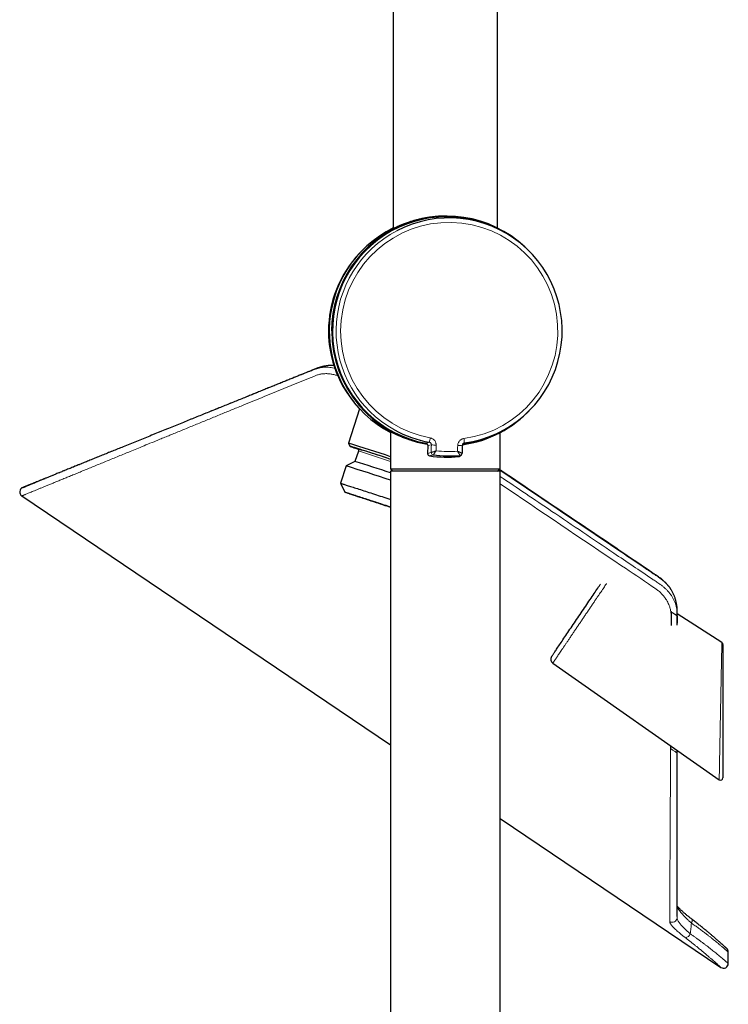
# Model space of a CAD drawing. Header units: millimetres. Extents: x 8 to 2427, y 12 to 2587.
# Tile 66 of 154: x 436 to 585, y 1266 to 1473. Entities that reach past the tile are written whole.
import ezdxf

# ---------------------------------------------------------------- set-up
doc = ezdxf.new("R2010")
doc.units = ezdxf.units.MM

msp = doc.modelspace()

# ---------------------------------------------------------------- linework, layer by layer
at = {"color": 7, "linetype": 'Continuous', "lineweight": 30}
for p, q in [((514.32, 1480.21), (514.32, 1429.2)), ((536.22, 1429.36), (536.22, 1480.21)), ((525.53, 1431.85), (525.48, 1431.85)), ((537.54, 1428.51), (537.15, 1428.72)), ((501.24, 1400.46), (501.11, 1400.46)), ((507.26, 1391.33), (504.89, 1384.11)), ((537.15, 1386.68), (537.54, 1386.89)), ((513.77, 1386.49), (513.77, 1378.7)), ((536.77, 1378.7), (536.77, 1386.32)), ((504.89, 1384.11), (505.21, 1383.48)), ((506.99, 1382.47), (506.27, 1380.29)), ((506.79, 1382.95), (506.77, 1382.96)), ((521.17, 1384.1), (521.17, 1384.1)), ((521.57, 1383.6), (521.54, 1381.95)), ((521.57, 1383.6), (521.57, 1383.6)), ((528.93, 1383.92), (529.01, 1383.94)), ((506.27, 1380.29), (504.41, 1379.34)), ((528.37, 1381.43), (528.64, 1381.66)), ((504.41, 1379.34), (503.21, 1375.69)), ((513.77, 1378.7), (514.27, 1378.2)), ((513.77, 1378.7), (536.77, 1378.7)), ((536.27, 1378.2), (536.77, 1378.7)), ((513.77, 1378.2), (513.77, 1002.33)), ((533.78, 1378.2), (513.77, 1378.2)), ((536.77, 1378.2), (533.78, 1378.2)), ((536.77, 998.71), (536.77, 1378.2)), ((503.21, 1375.69), (504.15, 1373.83)), ((436.26, 1373.03), (513.77, 1320.74)), ((436.26, 1373.03), (436.26, 1373.03)), ((573.54, 1351.59), (573.53, 1351.64)), ((583.39, 1342.19), (574.03, 1348.27)), ((583.62, 1341.77), (583.62, 1313.79)), ((547.85, 1337.88), (582.83, 1313.39)), ((572.61, 1320.54), (572.61, 1319.93)), ((574, 1318.99), (574, 1319.57)), ((574.01, 1318.98), (574.02, 1319.56)), ((574.01, 1318.98), (574.01, 1318.98)), ((536.77, 1305.23), (583.18, 1273.93)), ((573.97, 1284.6), (573.97, 1284.61)), ((584.74, 1274.76), (584.74, 1277.17))]:
    msp.add_line(p, q, dxfattribs=at)
at = {"color": 252, "linetype": 'Continuous', "lineweight": 0}
for p, q in [((501.07, 1400.45), (501.08, 1400.45)), ((521.57, 1383.6), (521.54, 1381.95)), ((521.54, 1381.95), (521.54, 1381.95)), ((522.3, 1382.16), (522.3, 1382.16)), ((522.74, 1381.65), (522.73, 1381.65)), ((528.09, 1381.32), (528.1, 1381.32)), ((528.36, 1381.54), (528.36, 1381.54)), ((528.81, 1382.03), (528.81, 1382.03)), ((574.01, 1318.98), (574, 1318.99)), ((573.97, 1284.37), (573.97, 1284.6))]:
    msp.add_line(p, q, dxfattribs=at)
at = {"color": 7, "linetype": 'Continuous', "lineweight": 30, "flags": 128}
for points in [[(513.77, 1380.73), (513.43, 1380.84), (513.02, 1380.98), (512.62, 1381.11), (512.22, 1381.24), (511.83, 1381.37), (511.45, 1381.49), (511.07, 1381.62), (510.69, 1381.74), (510.33, 1381.85), (509.97, 1381.97), (509.63, 1382.08), (509.29, 1382.19), (508.97, 1382.3), (508.65, 1382.4), (508.35, 1382.5), (508.05, 1382.59), (507.77, 1382.68), (507.5, 1382.77), (507.25, 1382.85), (507.01, 1382.92), (506.78, 1383), (506.57, 1383.06), (506.37, 1383.13), (506.18, 1383.18), (506.02, 1383.24), (505.86, 1383.29), (505.72, 1383.33), (505.6, 1383.37), (505.5, 1383.4), (505.41, 1383.42), (505.34, 1383.45), (505.28, 1383.46), (505.24, 1383.47), (505.22, 1383.48), (505.21, 1383.48), (505.22, 1383.47), (505.25, 1383.46), (505.29, 1383.44), (505.35, 1383.42), (505.43, 1383.39), (505.52, 1383.36), (505.63, 1383.32), (505.76, 1383.28), (505.9, 1383.23), (506.06, 1383.17), (506.23, 1383.11), (506.42, 1383.05), (506.62, 1382.98), (506.84, 1382.91), (506.87, 1382.9)], [(528.85, 1383.67), (528.84, 1383.47), (528.84, 1383.26), (528.84, 1383.06), (528.83, 1382.85), (528.83, 1382.65), (528.82, 1382.44), (528.82, 1382.23), (528.81, 1382.03)], [(503.21, 1375.69), (503.21, 1375.69), (503.22, 1375.69), (503.25, 1375.68), (503.3, 1375.67), (503.36, 1375.65), (503.45, 1375.63), (503.54, 1375.6), (503.66, 1375.56), (503.78, 1375.52), (503.93, 1375.48), (504.09, 1375.43), (504.27, 1375.37), (504.46, 1375.31), (504.66, 1375.25), (504.88, 1375.18), (505.12, 1375.1), (505.36, 1375.02), (505.62, 1374.94), (505.9, 1374.85), (506.18, 1374.76), (506.48, 1374.66), (506.79, 1374.56), (507.11, 1374.46), (507.44, 1374.35), (507.78, 1374.24), (508.13, 1374.13), (508.48, 1374.02), (508.85, 1373.9), (509.22, 1373.78), (509.6, 1373.65), (509.98, 1373.53), (510.37, 1373.4), (510.77, 1373.27), (511.17, 1373.14), (511.57, 1373.01), (511.97, 1372.88), (512.38, 1372.74), (512.79, 1372.61), (513.2, 1372.48), (513.61, 1372.34), (513.77, 1372.29)], [(506.3, 1373.09), (506.06, 1373.17), (505.83, 1373.25), (505.61, 1373.32), (505.41, 1373.39), (505.22, 1373.45), (505.04, 1373.51), (504.88, 1373.57), (504.73, 1373.62), (504.6, 1373.66), (504.49, 1373.7), (504.39, 1373.73), (504.31, 1373.76), (504.25, 1373.79), (504.2, 1373.81), (504.17, 1373.82), (504.15, 1373.83), (504.15, 1373.83), (504.17, 1373.82), (504.21, 1373.81), (504.26, 1373.8), (504.33, 1373.78), (504.41, 1373.75), (504.51, 1373.72), (504.63, 1373.69), (504.76, 1373.65), (504.91, 1373.6), (505.07, 1373.55), (505.25, 1373.49), (505.45, 1373.43), (505.65, 1373.36), (505.87, 1373.29), (506.11, 1373.22), (506.36, 1373.14), (506.62, 1373.06), (506.89, 1372.97), (507.17, 1372.88), (507.47, 1372.78), (507.77, 1372.68), (508.08, 1372.58), (508.41, 1372.48), (508.74, 1372.37), (509.08, 1372.26), (509.42, 1372.15), (509.78, 1372.03), (510.13, 1371.92), (510.5, 1371.8), (510.86, 1371.68), (511.24, 1371.56), (511.61, 1371.43), (511.99, 1371.31), (512.36, 1371.19), (512.74, 1371.06), (513.12, 1370.94), (513.5, 1370.81), (513.77, 1370.72)], [(505.12, 1373.52), (505.16, 1373.5), (505.23, 1373.48), (505.31, 1373.46), (505.41, 1373.43), (505.52, 1373.39), (505.66, 1373.35), (505.8, 1373.31), (505.97, 1373.25), (506.14, 1373.2), (506.34, 1373.14), (506.54, 1373.07), (506.76, 1373), (506.99, 1372.93), (507.24, 1372.85), (507.49, 1372.77), (507.76, 1372.68), (508.04, 1372.59), (508.33, 1372.49), (508.63, 1372.4), (508.94, 1372.3), (509.25, 1372.2), (509.58, 1372.09), (509.91, 1371.98), (510.25, 1371.87), (510.59, 1371.76), (510.94, 1371.65), (511.29, 1371.53), (511.64, 1371.42), (512, 1371.3), (512.35, 1371.18), (512.71, 1371.07), (513.07, 1370.95), (513.43, 1370.83), (513.77, 1370.72)], [(513.77, 1370.62), (513.42, 1370.73), (513.04, 1370.86), (512.66, 1370.98), (512.29, 1371.11), (511.91, 1371.23), (511.53, 1371.35), (511.16, 1371.48), (510.79, 1371.6), (510.42, 1371.72), (510.06, 1371.84), (509.7, 1371.96), (509.35, 1372.07), (509.01, 1372.19), (508.67, 1372.3), (508.34, 1372.41), (508.02, 1372.51), (507.71, 1372.62), (507.4, 1372.72), (507.11, 1372.82), (506.83, 1372.91), (506.56, 1373), (506.3, 1373.09)], [(513.77, 1370.62), (513.77, 1370.63), (513.41, 1370.74), (513.05, 1370.86), (512.69, 1370.98), (512.33, 1371.1), (511.98, 1371.21), (511.62, 1371.33), (511.27, 1371.45), (510.92, 1371.56), (510.57, 1371.68), (510.23, 1371.79), (509.89, 1371.9), (509.56, 1372.01), (509.24, 1372.12), (508.92, 1372.22), (508.61, 1372.32), (508.32, 1372.42), (508.03, 1372.52), (507.75, 1372.61), (507.48, 1372.7), (507.22, 1372.79), (506.98, 1372.87)], [(547.6, 1339.25), (547.6, 1339.26), (547.62, 1339.28), (547.64, 1339.32), (547.68, 1339.37), (547.72, 1339.43), (547.77, 1339.51), (547.84, 1339.61), (547.91, 1339.71), (547.99, 1339.83), (548.08, 1339.97), (548.18, 1340.11), (548.29, 1340.28), (548.41, 1340.45), (548.53, 1340.63), (548.66, 1340.83), (548.81, 1341.04), (548.95, 1341.26), (549.11, 1341.49), (549.28, 1341.74), (549.45, 1341.99), (549.62, 1342.25), (549.81, 1342.53), (550, 1342.81), (550.19, 1343.1), (550.4, 1343.4), (550.6, 1343.7), (550.81, 1344.02), (551.03, 1344.34), (551.25, 1344.66), (551.47, 1344.99), (551.7, 1345.33), (551.93, 1345.67), (552.16, 1346.01), (552.39, 1346.36), (552.63, 1346.71), (552.87, 1347.06), (553.11, 1347.42), (553.34, 1347.77), (553.58, 1348.13), (553.82, 1348.48), (554.06, 1348.83), (554.3, 1349.19), (554.54, 1349.54), (554.77, 1349.88), (555, 1350.23), (555.23, 1350.57), (555.46, 1350.9), (555.68, 1351.24), (555.9, 1351.56), (556.12, 1351.88), (556.33, 1352.19), (556.53, 1352.5), (556.74, 1352.8), (556.93, 1353.09), (557.12, 1353.37), (557.31, 1353.64), (557.48, 1353.91), (557.65, 1354.16), (557.82, 1354.4), (557.87, 1354.49)], [(574.04, 1346.27), (574.04, 1346.34), (574.04, 1347.79)]]:
    msp.add_lwpolyline(points, dxfattribs=at)
at = {"color": 252, "linetype": 'Continuous', "lineweight": 0, "flags": 128}
for points in [[(506.77, 1382.96), (506.76, 1382.97), (506.74, 1382.97), (506.73, 1382.98), (506.74, 1382.98), (506.77, 1382.97), (506.81, 1382.96)], [(522.33, 1383.8), (521.59, 1383.6), (521.57, 1383.6)], [(522.3, 1382.16), (522.3, 1382.36), (522.31, 1382.57), (522.31, 1382.78), (522.32, 1382.98), (522.32, 1383.19), (522.32, 1383.39), (522.33, 1383.6), (522.33, 1383.8)], [(523.34, 1383.72), (523.34, 1383.57), (523.34, 1383.42), (523.33, 1383.27), (523.33, 1383.12), (523.33, 1382.97), (523.32, 1382.82), (523.32, 1382.67), (523.32, 1382.52)], [(527.85, 1382.43), (527.85, 1382.58), (527.85, 1382.73), (527.86, 1382.88), (527.86, 1383.03), (527.86, 1383.18), (527.86, 1383.33), (527.87, 1383.48), (527.87, 1383.63)], [(521.54, 1381.95), (521.55, 1381.95), (522.3, 1382.16)], [(505.15, 1373.49), (505.1, 1373.51), (505.07, 1373.52), (505.06, 1373.53), (505.06, 1373.53), (505.07, 1373.53), (505.11, 1373.52), (505.12, 1373.52)], [(577.1, 1284.05), (577.14, 1284.01), (577.17, 1283.96), (577.18, 1283.89), (577.18, 1283.8), (577.17, 1283.71), (577.14, 1283.6), (577.1, 1283.49), (577.05, 1283.38), (576.98, 1283.26)]]:
    msp.add_lwpolyline(points, dxfattribs=at)
at = {"color": 7, "linetype": 'Continuous', "lineweight": 30}
for centre, radius, start, end in [((525.53, 1407.7), 24.15, 42.7533, 180.0089), ((525.56, 1407.7), 24, 61.1452, 259.4429), ((526.07, 1407.7), 23.76, 277.7647, 117.5293), ((525.02, 1407.7), 24.15, 116.2798, 242.2556), ((524.48, 1407.7), 23.76, 136.3692, 223.5531), ((525.54, 1407.7), 24.15, 179.9964, 260.3138), ((525.53, 1407.69), 24.14, 277.9405, 317.2498), ((526.07, 1407.69), 23.75, 241.1194, 259.9372), ((525.56, 1407.69), 24, 278.2569, 298.8674), ((390.97, 1013.2), 388.01, 71.5483, 72.9255), ((382.55, 984.09), 417.77, 71.6935, 72.6966), ((405.41, 1053.12), 342.36, 71.5482, 72.8669), ((522.04, 1381.94), 0.5, 178.8506, 180), ((522.04, 1381.94), 0.5, 180, 262.2148), ((525.56, 1407.69), 26.5, 262.2148, 275.4855), ((526.07, 1407.69), 26.25, 262.7026, 274.9978), ((528.05, 1381.81), 0.5, 275.4883, 309.8987), ((528.31, 1382.04), 0.5, 310.1816, 358.8555), ((380.43, 977.42), 420.61, 71.5168, 72.8571), ((436.81, 1373.86), 1, 112.0852, 236.1593), ((537.3, 1464.76), 96.77, 250.5968, 251.7393), ((583.12, 1341.77), 0.5, 0, 56.7922), ((548.43, 1338.69), 1, 146, 235), ((583.12, 1313.79), 0.5, 235.0079, 0), ((583.74, 1277.17), 1, 0.2254, 47.3049), ((583.74, 1274.76), 1, 235.8615, 0.0664)]:
    msp.add_arc(centre, radius, start, end, dxfattribs=at)
at = {"color": 252, "linetype": 'Continuous', "lineweight": 0}
for centre, radius, start, end in [((526.09, 1407.7), 22.82, 277.761, 259.9394), ((526.08, 1407.7), 23.76, 117.5452, 241.1161), ((510.21, 1387.09), 12.04, 346.6335, 351.097), ((515.18, 1382.98), 14.15, 4.7835, 8.5604), ((420.67, 1101.24), 294.18, 71.5486, 72.9365), ((429.42, 1723.16), 351.25, 285.1406, 285.2686), ((523.15, 1387.37), 3.66, 257.0283, 272.9428), ((526.09, 1407.69), 25.32, 263.7179, 273.9825), ((528.17, 1387.47), 3.86, 265.5737, 280.1384), ((473.29, 1454.73), 90.09, 308.207, 308.4282), ((522.04, 1381.94), 0.5, 178.857, 262.2002), ((427.96, 1717.88), 349.33, 285.6124, 285.742), ((522.8, 1382.15), 0.499, 179.0268, 262.5428), ((522.8, 1382.15), 0.5, 178.857, 262.6849), ((475.7, 1443.15), 81.05, 310.2745, 310.5182), ((528.31, 1382.04), 0.5, 275.0702, 358.6097), ((528.31, 1382.04), 0.5, 275.0038, 310.1811), ((572.97, 1284.41), 1, 236.7503, 357.3487), ((575.48, 1281.53), 1.38, 280.4261, 337.1022)]:
    msp.add_arc(centre, radius, start, end, dxfattribs=at)
at = {"color": 7, "linetype": 'Continuous', "lineweight": 30}
for points, knots in [([(525.48, 1431.85), (525.32, 1431.85), (524.93, 1431.85), (524.3, 1431.82), (523.68, 1431.79), (523.17, 1431.74), (522.75, 1431.7), (522.34, 1431.65), (521.93, 1431.59), (521.53, 1431.53), (521, 1431.44), (520.47, 1431.33), (519.96, 1431.22), (519.58, 1431.13), (519.21, 1431.03), (518.84, 1430.93), (518.49, 1430.83), (518.15, 1430.73), (517.81, 1430.62), (517.44, 1430.5), (517.05, 1430.36), (516.63, 1430.2), (516.24, 1430.05), (515.88, 1429.9), (515.55, 1429.76), (515.25, 1429.63), (514.97, 1429.51), (514.74, 1429.4), (514.53, 1429.3), (514.36, 1429.22), (514.23, 1429.16), (514.14, 1429.12), (514.09, 1429.1), (514.08, 1429.1), (514.07, 1429.1)], [0, 0, 0, 0, 0.025729, 0.066234, 0.106227, 0.130063, 0.153899, 0.177895, 0.201891, 0.226047, 0.250203, 0.298812, 0.323756, 0.348701, 0.3738, 0.398899, 0.424152, 0.449405, 0.474808, 0.500211, 0.536359, 0.572646, 0.609043, 0.645608, 0.68229, 0.719119, 0.755582, 0.792213, 0.828981, 0.865965, 0.903103, 0.940433, 0.970174, 1, 1, 1, 1]), ([(514.07, 1429.1), (514.07, 1429.1), (514.07, 1429.1), (514.09, 1429.11), (514.13, 1429.13), (514.18, 1429.17), (514.24, 1429.2), (514.3, 1429.23), (514.32, 1429.25)], [0, 0, 0, 0, 0.170276, 0.340553, 0.512162, 0.683772, 0.856732, 1, 1, 1, 1]), ([(501.07, 1400.45), (501, 1400.45), (500.88, 1400.44), (500.71, 1400.42), (500.55, 1400.4), (500.39, 1400.38), (500.21, 1400.35), (500.02, 1400.32), (499.84, 1400.29), (499.66, 1400.25), (499.47, 1400.21), (499.25, 1400.15), (499.05, 1400.1), (498.88, 1400.05), (498.7, 1399.99), (498.52, 1399.93), (498.32, 1399.86), (498.15, 1399.79), (498, 1399.73), (497.85, 1399.67), (497.69, 1399.61), (497.52, 1399.54), (497.35, 1399.47), (497.18, 1399.4), (496.86, 1399.27), (496.39, 1399.08), (495.74, 1398.82), (495.03, 1398.53), (494.25, 1398.22), (493.43, 1397.88), (492.56, 1397.53), (491.66, 1397.17), (490.71, 1396.78), (489.75, 1396.39), (488.78, 1396), (487.8, 1395.61), (486.79, 1395.2), (485.75, 1394.78), (484.68, 1394.34), (483.58, 1393.9), (482.46, 1393.44), (481.3, 1392.97), (480.12, 1392.49), (478.91, 1392.01), (477.68, 1391.51), (476.45, 1391.01), (475.22, 1390.51), (473.99, 1390.01), (472.75, 1389.51), (471.48, 1389), (470.17, 1388.47), (468.81, 1387.91), (467.4, 1387.34), (465.98, 1386.77), (464.56, 1386.19), (463.14, 1385.62), (461.72, 1385.04), (460.32, 1384.47), (458.92, 1383.91), (457.62, 1383.38), (456.42, 1382.89), (455.32, 1382.45), (454.23, 1382.01), (453.16, 1381.57), (452.11, 1381.14), (451.07, 1380.73), (450.07, 1380.32), (449.08, 1379.92), (448.12, 1379.53), (447.2, 1379.16), (446.32, 1378.8), (445.46, 1378.45), (444.63, 1378.11), (443.82, 1377.78), (443.07, 1377.48), (442.36, 1377.19), (441.69, 1376.92), (441.06, 1376.66), (440.47, 1376.42), (439.89, 1376.19), (439.35, 1375.97), (438.85, 1375.76), (438.39, 1375.58), (437.98, 1375.41), (437.62, 1375.27), (437.32, 1375.14), (437.08, 1375.04), (436.89, 1374.97), (436.75, 1374.91), (436.67, 1374.88), (436.66, 1374.87), (436.65, 1374.87)], [0, 0, 0, 0, 0.001615, 0.003075, 0.004245, 0.005492, 0.007037, 0.008717, 0.010123, 0.011471, 0.013094, 0.015075, 0.016829, 0.018201, 0.01945, 0.021267, 0.022842, 0.024433, 0.025677, 0.027071, 0.028583, 0.030127, 0.031721, 0.033364, 0.035056, 0.040693, 0.046778, 0.053827, 0.061333, 0.069294, 0.077712, 0.086584, 0.095911, 0.105692, 0.115055, 0.124797, 0.134919, 0.145417, 0.156292, 0.167541, 0.179164, 0.191159, 0.203523, 0.216256, 0.22937, 0.24289, 0.256007, 0.269482, 0.283311, 0.297491, 0.31202, 0.328098, 0.344576, 0.361449, 0.378714, 0.396366, 0.414075, 0.432148, 0.450581, 0.469369, 0.484653, 0.500158, 0.515882, 0.531824, 0.547979, 0.564052, 0.580328, 0.596804, 0.613479, 0.629743, 0.646188, 0.662813, 0.679617, 0.696598, 0.713754, 0.73009, 0.746581, 0.763225, 0.780022, 0.796971, 0.815115, 0.83343, 0.851919, 0.870582, 0.889419, 0.908431, 0.926519, 0.944764, 0.963169, 0.981734, 1, 1, 1, 1]), ([(501.86, 1400.47), (501.81, 1400.47), (501.65, 1400.48), (501.45, 1400.47), (501.3, 1400.47), (501.26, 1400.46)], [0, 0, 0, 0, 0.226783, 0.788265, 1, 1, 1, 1]), ([(521.49, 1383.88), (521.41, 1383.89), (521.19, 1383.93), (520.84, 1384), (520.43, 1384.08), (520.03, 1384.17), (519.63, 1384.26), (519.24, 1384.36), (518.86, 1384.46), (518.49, 1384.57), (518.08, 1384.7), (517.63, 1384.84), (517.16, 1385.01), (516.7, 1385.18), (516.27, 1385.34), (515.87, 1385.51), (515.52, 1385.66), (515.23, 1385.79), (514.97, 1385.9), (514.73, 1386.02), (514.52, 1386.12), (514.32, 1386.22), (514.14, 1386.3), (513.98, 1386.38), (513.82, 1386.46), (513.68, 1386.53), (513.58, 1386.58), (513.52, 1386.6), (513.52, 1386.6), (513.56, 1386.57), (513.62, 1386.53), (513.69, 1386.49), (513.74, 1386.46), (513.77, 1386.44), (513.77, 1386.44)], [0, 0, 0, 0, 0.014149, 0.040292, 0.066434, 0.092739, 0.119044, 0.14551, 0.171975, 0.198594, 0.225213, 0.263276, 0.301477, 0.339786, 0.378257, 0.416837, 0.455555, 0.485611, 0.515779, 0.546005, 0.576425, 0.60691, 0.637596, 0.668354, 0.699241, 0.744548, 0.790109, 0.834678, 0.879501, 0.923791, 0.948768, 0.973746, 0.998893, 1, 1, 1, 1]), ([(506.78, 1382.96), (506.78, 1382.96), (506.78, 1382.96), (506.78, 1382.96), (506.79, 1382.95), (506.81, 1382.94), (506.83, 1382.93), (506.85, 1382.91), (506.88, 1382.89), (506.92, 1382.85), (506.95, 1382.8), (506.98, 1382.75), (507, 1382.68), (507.01, 1382.61), (507, 1382.54), (506.99, 1382.49), (506.99, 1382.47)], [0, 0, 0, 0, 0.0533321, 0.1821069, 0.2764778, 0.3496295, 0.4098192, 0.4639334, 0.5170466, 0.5741691, 0.6390826, 0.7096437, 0.7836841, 0.8600218, 0.9376373, 1, 1, 1, 1]), ([(521.17, 1384.1), (521.22, 1384.09), (521.33, 1384.05), (521.46, 1383.94), (521.55, 1383.8), (521.57, 1383.68), (521.57, 1383.61), (521.57, 1383.6)], [0, 0, 0, 0, 0.23977, 0.479541, 0.719283, 0.959021, 1, 1, 1, 1]), ([(529.28, 1384.16), (529.23, 1384.15), (529.12, 1384.12), (528.99, 1384.02), (528.89, 1383.88), (528.85, 1383.76), (528.85, 1383.69), (528.85, 1383.67)], [0, 0, 0, 0, 0.2303939, 0.4607236, 0.6930637, 0.9309136, 1, 1, 1, 1]), ([(573.41, 1351.98), (573.38, 1352.05), (573.31, 1352.23), (573.18, 1352.51), (573.03, 1352.81), (572.87, 1353.1), (572.69, 1353.39), (572.5, 1353.68), (572.29, 1353.96), (572.07, 1354.23), (571.84, 1354.5), (571.6, 1354.76), (571.35, 1355.01), (571.09, 1355.24), (570.82, 1355.47), (570.53, 1355.69), (570.22, 1355.92), (569.86, 1356.17), (569.41, 1356.47), (568.75, 1356.91), (557.82, 1364.3), (547.07, 1371.54), (536.64, 1378.57)], [0, 0, 0, 0, 0.005412, 0.013009, 0.020608, 0.028186, 0.035721, 0.043368, 0.051065, 0.058811, 0.066591, 0.074387, 0.082177, 0.089947, 0.097582, 0.105275, 0.113635, 0.122958, 0.133958, 0.149332, 0.174967, 1, 1, 1, 1]), ([(436.42, 1374.78), (436.42, 1374.78), (436.42, 1374.78), (436.45, 1374.79), (436.51, 1374.81), (436.61, 1374.85), (436.73, 1374.9), (436.89, 1374.97), (437.08, 1375.04), (437.3, 1375.13), (437.55, 1375.24), (437.85, 1375.36), (438.18, 1375.49), (438.55, 1375.64), (438.94, 1375.8), (439.43, 1376), (440.02, 1376.24), (440.61, 1376.48), (441.01, 1376.64), (441.15, 1376.7)], [0, 0, 0, 0, 0.027848, 0.085033, 0.142604, 0.20018, 0.25775, 0.31436, 0.370976, 0.427586, 0.48775, 0.54792, 0.608084, 0.668464, 0.72885, 0.78923, 0.871948, 0.954695, 1, 1, 1, 1]), ([(505.11, 1373.52), (505.11, 1373.52), (505.11, 1373.52), (505.12, 1373.51), (505.13, 1373.51), (505.14, 1373.51), (505.14, 1373.51)], [0, 0, 0, 0, 0.0599414, 0.4558304, 0.9668858, 1, 1, 1, 1]), ([(573.56, 1351.55), (573.55, 1351.56), (573.52, 1351.67), (573.47, 1351.8), (573.43, 1351.92), (573.42, 1351.94)], [0, 0, 0, 0, 0.064495, 0.864771, 1, 1, 1, 1]), ([(574.03, 1347.79), (574.03, 1347.82), (574.03, 1347.92), (574.03, 1348.11), (574.03, 1348.33), (574.03, 1348.52), (574.03, 1348.68), (574.03, 1348.84), (574.02, 1349), (574.02, 1349.14), (574.01, 1349.26), (574, 1349.4), (573.98, 1349.59), (573.95, 1349.81), (573.92, 1350.03), (573.88, 1350.25), (573.84, 1350.47), (573.79, 1350.69), (573.74, 1350.91), (573.69, 1351.12), (573.63, 1351.32), (573.59, 1351.46), (573.56, 1351.55), (573.55, 1351.56)], [0, 0, 0, 0, 0.0205776, 0.0877762, 0.1492615, 0.2015631, 0.2429873, 0.2798078, 0.3316882, 0.3678232, 0.389845, 0.4229847, 0.4763135, 0.534451, 0.5920589, 0.6494074, 0.7068916, 0.7668005, 0.8279425, 0.8823399, 0.9322787, 0.988135, 1, 1, 1, 1]), ([(574.01, 1347.81), (574, 1347.81), (573.99, 1347.82), (573.95, 1347.85), (573.87, 1347.9), (573.72, 1348), (573.55, 1348.12), (573.35, 1348.25), (573.14, 1348.4), (572.9, 1348.55), (572.74, 1348.66), (572.66, 1348.72)], [0, 0, 0, 0, 0.0627836, 0.1250857, 0.2494144, 0.374546, 0.500152, 0.625235, 0.7498923, 0.8746294, 1, 1, 1, 1]), ([(572.66, 1348.72), (572.68, 1348.58), (572.71, 1348.29), (572.73, 1347.88), (572.73, 1347.46), (572.73, 1347.04), (572.73, 1346.58), (572.72, 1346.17), (572.72, 1345.9), (572.72, 1345.81)], [0, 0, 0, 0, 0.13905, 0.290215, 0.427221, 0.573029, 0.721344, 0.903788, 1, 1, 1, 1]), ([(574.01, 1345.84), (574.01, 1345.85), (574.01, 1346.51), (574.01, 1347.16), (574.01, 1347.81)], [0, 0, 0, 0, 0.016964, 1, 1, 1, 1]), ([(573.97, 1284.61), (573.97, 1284.74), (573.97, 1285.05), (573.97, 1285.6), (573.97, 1286.23), (573.98, 1286.92), (573.98, 1287.66), (573.98, 1288.45), (573.98, 1289.3), (573.98, 1290.22), (573.98, 1291.21), (573.98, 1292.26), (573.99, 1293.38), (573.99, 1294.55), (573.99, 1295.78), (573.99, 1297.05), (573.99, 1298.34), (573.99, 1299.67), (574, 1301.04), (574, 1302.46), (574, 1303.93), (574, 1305.44), (574, 1307), (574, 1308.63), (574.01, 1310.33), (574.01, 1312.1), (574.01, 1313.92), (574.01, 1315.78), (574.01, 1317.47), (574.01, 1318.55), (574.01, 1318.98)], [0, 0, 0, 0, 0.026992, 0.061122, 0.095363, 0.129718, 0.16419, 0.19878, 0.233491, 0.268327, 0.304958, 0.341731, 0.378646, 0.415703, 0.452904, 0.490248, 0.526026, 0.561935, 0.597972, 0.634136, 0.670428, 0.706846, 0.743387, 0.780049, 0.818583, 0.857242, 0.896022, 0.934919, 0.973927, 1, 1, 1, 1]), ([(577.1, 1284.05), (577.05, 1284.1), (576.9, 1284.21), (576.68, 1284.38), (576.43, 1284.58), (576.18, 1284.78), (575.94, 1284.98), (575.71, 1285.17), (575.49, 1285.36), (575.28, 1285.55), (575.08, 1285.73), (574.89, 1285.9), (574.71, 1286.07), (574.55, 1286.24), (574.39, 1286.4), (574.25, 1286.55), (574.12, 1286.69), (574.03, 1286.79), (573.99, 1286.85), (573.98, 1286.86)], [0, 0, 0, 0, 0.03925, 0.101554, 0.164168, 0.227062, 0.290192, 0.353504, 0.416934, 0.480406, 0.543809, 0.607044, 0.670012, 0.733096, 0.795869, 0.857545, 0.918021, 0.977194, 1, 1, 1, 1]), ([(577.26, 1283.94), (577.26, 1283.94), (577.21, 1283.98), (577.15, 1284.02), (577.1, 1284.05)], [0, 0, 0, 0, 0.0215921, 1, 1, 1, 1]), ([(584.42, 1277.9), (584.42, 1277.9), (584.41, 1277.91), (584.4, 1277.92), (584.38, 1277.94), (584.35, 1277.97), (584.3, 1278.01), (584.24, 1278.06), (584.17, 1278.13), (584.09, 1278.2), (584, 1278.28), (583.9, 1278.38), (583.79, 1278.48), (583.66, 1278.59), (583.52, 1278.72), (583.38, 1278.85), (583.22, 1278.99), (583.05, 1279.14), (582.86, 1279.3), (582.67, 1279.47), (582.47, 1279.65), (582.26, 1279.83), (582.04, 1280.03), (581.81, 1280.23), (581.57, 1280.43), (581.31, 1280.65), (581.05, 1280.87), (580.78, 1281.1), (580.5, 1281.33), (580.21, 1281.58), (579.91, 1281.82), (579.61, 1282.07), (579.3, 1282.33), (578.98, 1282.58), (578.65, 1282.85), (578.31, 1283.11), (577.97, 1283.38), (577.62, 1283.66), (577.33, 1283.88), (577.16, 1284.01), (577.1, 1284.05)], [0, 0, 0, 0, 0.014163, 0.038902, 0.066045, 0.093319, 0.120674, 0.148046, 0.17535, 0.202523, 0.229512, 0.256483, 0.283524, 0.310575, 0.337652, 0.364775, 0.391975, 0.419285, 0.446649, 0.473818, 0.500916, 0.527975, 0.555033, 0.582118, 0.609262, 0.636503, 0.66388, 0.690738, 0.717886, 0.745104, 0.772333, 0.799497, 0.82654, 0.853409, 0.880154, 0.907088, 0.934126, 0.961217, 0.988302, 1, 1, 1, 1])]:
    msp.add_open_spline(points, degree=3, knots=knots, dxfattribs=at)
at = {"color": 252, "linetype": 'Continuous', "lineweight": 0}
for points, knots in [([(441.15, 1376.7), (441.26, 1376.74), (441.63, 1376.89), (442.31, 1377.17), (443.2, 1377.53), (444.14, 1377.91), (445.13, 1378.31), (446.11, 1378.71), (447.09, 1379.1), (448.04, 1379.49), (449.03, 1379.89), (450.05, 1380.3), (451.12, 1380.74), (452.23, 1381.19), (453.39, 1381.66), (454.59, 1382.14), (455.81, 1382.64), (457.18, 1383.19), (458.69, 1383.8), (460.36, 1384.48), (462.06, 1385.17), (463.83, 1385.89), (465.67, 1386.63), (467.59, 1387.41), (469.54, 1388.2), (471.56, 1389.01), (473.62, 1389.85), (475.75, 1390.71), (477.92, 1391.58), (480.12, 1392.48), (482.37, 1393.38), (484.63, 1394.3), (486.92, 1395.22), (489.22, 1396.16), (491.61, 1397.12), (494.09, 1398.12), (495.95, 1398.87), (497.11, 1399.34), (497.56, 1399.52), (498.01, 1399.69), (498.48, 1399.84), (498.96, 1399.96), (499.48, 1400.05), (500.05, 1400.09), (500.66, 1400.08), (501.28, 1400.02), (501.74, 1399.95), (502, 1399.89), (502.04, 1399.87)], [0, 0, 0, 0, 0.011973, 0.038425, 0.065068, 0.091711, 0.117974, 0.144237, 0.166353, 0.188476, 0.210602, 0.232725, 0.254842, 0.277623, 0.300412, 0.323203, 0.345992, 0.368773, 0.397437, 0.4261, 0.454393, 0.482686, 0.512298, 0.541919, 0.57154, 0.601153, 0.631465, 0.661781, 0.692094, 0.722549, 0.753009, 0.783465, 0.813453, 0.843445, 0.873433, 0.905633, 0.937833, 0.943431, 0.949049, 0.954664, 0.960262, 0.965839, 0.971411, 0.978139, 0.984892, 0.991645, 0.998375, 1, 1, 1, 1]), ([(501.86, 1400.47), (501.65, 1400.47), (501.39, 1400.48), (501.13, 1400.45), (501.07, 1400.45)], [0, 0, 0, 0, 0.766604, 1, 1, 1, 1]), ([(502.67, 1398.28), (502.64, 1398.29), (502.49, 1398.35), (502.21, 1398.44), (501.83, 1398.54), (501.44, 1398.62), (501.06, 1398.67), (500.69, 1398.71), (500.33, 1398.73), (499.97, 1398.72), (499.61, 1398.7), (499.25, 1398.66), (498.9, 1398.59), (498.56, 1398.51), (498.23, 1398.41), (497.91, 1398.29), (497, 1397.91), (495.49, 1397.3), (493.39, 1396.44), (491.32, 1395.59), (489.24, 1394.74), (487.14, 1393.88), (485.02, 1393.02), (482.84, 1392.12), (480.63, 1391.22), (478.73, 1390.44), (477.18, 1389.81), (475.97, 1389.31), (474.78, 1388.82), (473.57, 1388.33), (472.36, 1387.83), (471.15, 1387.34), (469.95, 1386.84), (468.79, 1386.37), (467.67, 1385.91), (466.59, 1385.47), (465.52, 1385.03), (464.25, 1384.51), (462.77, 1383.91), (461.18, 1383.25), (459.74, 1382.66), (458.43, 1382.13), (457.19, 1381.62), (455.97, 1381.12), (454.76, 1380.62), (453.57, 1380.13), (452.39, 1379.65), (451.24, 1379.18), (450.12, 1378.72), (449.03, 1378.27), (447.98, 1377.84), (446.98, 1377.43), (446.02, 1377.04), (445.11, 1376.66), (444.25, 1376.31), (443.43, 1375.97), (442.65, 1375.66), (441.92, 1375.36), (441.24, 1375.07), (440.59, 1374.81), (439.99, 1374.56), (439.43, 1374.33), (438.91, 1374.12), (438.44, 1373.93), (438.01, 1373.75), (437.62, 1373.59), (437.28, 1373.45), (436.99, 1373.33), (436.74, 1373.23), (436.54, 1373.15), (436.39, 1373.08), (436.3, 1373.05), (436.26, 1373.03), (436.26, 1373.03), (436.26, 1373.03)], [0, 0, 0, 0, 0.000838, 0.003885, 0.006932, 0.010091, 0.013261, 0.01618, 0.019099, 0.022055, 0.025011, 0.027976, 0.03094, 0.033948, 0.036955, 0.039828, 0.042706, 0.06252, 0.08234, 0.102168, 0.122002, 0.14254, 0.163735, 0.18494, 0.208, 0.231073, 0.243811, 0.25655, 0.269297, 0.282044, 0.295428, 0.308813, 0.322208, 0.335602, 0.348061, 0.36052, 0.372987, 0.385455, 0.405956, 0.426467, 0.444492, 0.460821, 0.477156, 0.493822, 0.510495, 0.527634, 0.54478, 0.562292, 0.579812, 0.597446, 0.615088, 0.632576, 0.650072, 0.667266, 0.684468, 0.701434, 0.718408, 0.735223, 0.75205, 0.768884, 0.785746, 0.802617, 0.819553, 0.836498, 0.853575, 0.870662, 0.887954, 0.905256, 0.922802, 0.940359, 0.958122, 0.975895, 0.993757, 1, 1, 1, 1]), ([(522.1, 1385.23), (522.19, 1385.21), (522.35, 1385.17), (522.58, 1385.06), (522.79, 1384.92), (522.97, 1384.75), (523.12, 1384.54), (523.24, 1384.32), (523.31, 1384.07), (523.34, 1383.87), (523.34, 1383.75), (523.34, 1383.72)], [0, 0, 0, 0, 0.117035, 0.237467, 0.354502, 0.474925, 0.592085, 0.712626, 0.830109, 0.95098, 1, 1, 1, 1]), ([(527.87, 1383.63), (527.88, 1383.71), (527.89, 1383.88), (527.96, 1384.12), (528.07, 1384.35), (528.21, 1384.56), (528.39, 1384.74), (528.6, 1384.89), (528.83, 1385), (529.02, 1385.06), (529.14, 1385.08), (529.17, 1385.09)], [0, 0, 0, 0, 0.117805, 0.23902, 0.356827, 0.478063, 0.595627, 0.716619, 0.83384, 0.954474, 1, 1, 1, 1]), ([(522.33, 1383.8), (522.33, 1383.86), (522.32, 1383.98), (522.24, 1384.13), (522.11, 1384.24), (522, 1384.29), (521.93, 1384.31), (521.92, 1384.31)], [0, 0, 0, 0, 0.244229, 0.488629, 0.728467, 0.962117, 1, 1, 1, 1]), ([(523.32, 1382.52), (523.31, 1382.52), (523.31, 1382.52), (523.3, 1382.51), (523.29, 1382.51), (523.27, 1382.5), (523.23, 1382.48), (523.15, 1382.45), (523.04, 1382.41), (522.91, 1382.35), (522.78, 1382.3), (522.66, 1382.26), (522.55, 1382.22), (522.45, 1382.19), (522.38, 1382.17), (522.32, 1382.15), (522.31, 1382.16), (522.3, 1382.16)], [0, 0, 0, 0, 0.004093, 0.009081, 0.016566, 0.030236, 0.055263, 0.101479, 0.189412, 0.28428, 0.380749, 0.48563, 0.593022, 0.693351, 0.796293, 0.896645, 1, 1, 1, 1]), ([(523.32, 1382.52), (523.32, 1382.52), (523.31, 1382.51), (523.31, 1382.51), (523.3, 1382.5), (523.29, 1382.47), (523.27, 1382.44), (523.22, 1382.37), (523.16, 1382.27), (523.09, 1382.15), (523.01, 1382.04), (522.94, 1381.93), (522.88, 1381.83), (522.82, 1381.75), (522.78, 1381.7), (522.75, 1381.66), (522.74, 1381.66), (522.74, 1381.65)], [0, 0, 0, 0, 0.004089, 0.009165, 0.016716, 0.030497, 0.055706, 0.102181, 0.19037, 0.285279, 0.381785, 0.486615, 0.593942, 0.694045, 0.796744, 0.896871, 1, 1, 1, 1]), ([(528.36, 1381.54), (528.35, 1381.54), (528.35, 1381.55), (528.33, 1381.59), (528.29, 1381.64), (528.24, 1381.72), (528.19, 1381.82), (528.12, 1381.93), (528.06, 1382.05), (527.99, 1382.17), (527.93, 1382.27), (527.89, 1382.34), (527.87, 1382.38), (527.86, 1382.4), (527.85, 1382.42), (527.85, 1382.42), (527.85, 1382.43), (527.85, 1382.43)], [0, 0, 0, 0, 0.100104, 0.203256, 0.303323, 0.406059, 0.510851, 0.618215, 0.713109, 0.80963, 0.897819, 0.944294, 0.969503, 0.983284, 0.990835, 0.995911, 1, 1, 1, 1]), ([(528.81, 1382.03), (528.81, 1382.03), (528.8, 1382.02), (528.75, 1382.04), (528.68, 1382.06), (528.59, 1382.09), (528.48, 1382.14), (528.37, 1382.19), (528.24, 1382.25), (528.11, 1382.3), (528.01, 1382.35), (527.93, 1382.39), (527.89, 1382.41), (527.87, 1382.42), (527.86, 1382.42), (527.85, 1382.43), (527.85, 1382.43), (527.85, 1382.43)], [0, 0, 0, 0, 0.100329, 0.203707, 0.304001, 0.406979, 0.511823, 0.619251, 0.714104, 0.810589, 0.898521, 0.944737, 0.969764, 0.983434, 0.990919, 0.995907, 1, 1, 1, 1]), ([(573.56, 1351.53), (573.51, 1351.67), (573.41, 1352), (573.18, 1352.51), (572.89, 1353.05), (572.56, 1353.58), (572.18, 1354.07), (571.76, 1354.55), (571.31, 1354.99), (570.82, 1355.4), (570.31, 1355.79), (569.78, 1356.15), (569.24, 1356.51), (568.17, 1357.22), (565.86, 1358.79), (555.15, 1366), (545.16, 1372.75), (536.6, 1378.53)], [0, 0, 0, 0, 0.010428, 0.024297, 0.038167, 0.051987, 0.06579, 0.079641, 0.093489, 0.10729, 0.121184, 0.135092, 0.149017, 0.162935, 0.21867, 0.33014, 1, 1, 1, 1]), ([(536.77, 1377.14), (540.41, 1374.69), (548.38, 1369.31), (559.05, 1362.11), (566.34, 1357.2), (569.55, 1355.03), (570.25, 1354.57), (570.84, 1354.15), (571.33, 1353.75), (571.78, 1353.32), (572.21, 1352.84), (572.6, 1352.34), (572.95, 1351.81), (573.26, 1351.26), (573.51, 1350.69), (573.72, 1350.12), (573.87, 1349.53), (573.97, 1348.94), (574.01, 1348.37), (574.01, 1348), (574.01, 1347.81)], [0, 0, 0, 0, 0.2694315, 0.5905338, 0.7904004, 0.8094931, 0.8285816, 0.8414556, 0.8543449, 0.8672118, 0.8805692, 0.8939734, 0.9073767, 0.9207329, 0.9341079, 0.9475335, 0.9609568, 0.9743286, 0.9871587, 1, 1, 1, 1]), ([(572.66, 1348.72), (572.64, 1348.85), (572.59, 1349.13), (572.49, 1349.51), (572.37, 1349.86), (572.23, 1350.24), (572.02, 1350.68), (571.77, 1351.13), (571.52, 1351.5), (571.29, 1351.82), (571.06, 1352.11), (570.8, 1352.39), (570.53, 1352.66), (570.25, 1352.92), (569.96, 1353.17), (569.65, 1353.39), (569.25, 1353.67), (566.81, 1355.35), (555.92, 1362.63), (545.27, 1369.84), (536.77, 1375.59)], [0, 0, 0, 0, 0.009867, 0.019781, 0.027616, 0.035473, 0.048085, 0.060788, 0.070268, 0.078558, 0.086873, 0.095276, 0.10368, 0.112187, 0.120693, 0.128828, 0.136965, 0.153264, 0.323926, 1, 1, 1, 1]), ([(559.17, 1354.65), (559.13, 1354.6), (559.02, 1354.43), (558.82, 1354.13), (558.56, 1353.74), (558.28, 1353.33), (557.99, 1352.9), (557.67, 1352.42), (557.31, 1351.9), (556.92, 1351.32), (556.52, 1350.73), (556.11, 1350.11), (555.69, 1349.49), (555.26, 1348.86), (554.83, 1348.22), (554.4, 1347.58), (553.97, 1346.94), (553.54, 1346.3), (553.11, 1345.66), (552.68, 1345.03), (552.27, 1344.42), (551.86, 1343.81), (551.46, 1343.23), (551.08, 1342.66), (550.71, 1342.11), (550.36, 1341.59), (550.02, 1341.09), (549.71, 1340.62), (549.41, 1340.19), (549.14, 1339.78), (548.89, 1339.42), (548.67, 1339.08), (548.47, 1338.79), (548.3, 1338.53), (548.15, 1338.32), (548.04, 1338.14), (547.95, 1338.01), (547.89, 1337.92), (547.86, 1337.88), (547.86, 1337.88), (547.86, 1337.88)], [0, 0, 0, 0, 0.0104854, 0.0334961, 0.0565375, 0.0796519, 0.1027977, 0.1260176, 0.1536751, 0.1813092, 0.2090695, 0.2367118, 0.2644803, 0.2921412, 0.3197727, 0.3475303, 0.3751735, 0.4029431, 0.4305411, 0.4581563, 0.4858974, 0.5135881, 0.5414059, 0.5690039, 0.596619, 0.6243602, 0.6520509, 0.6798687, 0.707549, 0.7351648, 0.7629064, 0.7905557, 0.8183315, 0.8459294, 0.8735446, 0.9012857, 0.9289765, 0.9567942, 0.9843922, 1, 1, 1, 1]), ([(574.03, 1347.79), (574.03, 1347.79), (574.04, 1347.79), (574.02, 1347.8), (574.01, 1347.81)], [0, 0, 0, 0, 0.123341, 1, 1, 1, 1]), ([(582.83, 1313.39), (582.83, 1313.39), (582.83, 1313.39), (582.83, 1313.43), (582.83, 1313.51), (582.84, 1313.64), (582.84, 1313.81), (582.84, 1314.04), (582.85, 1314.35), (582.86, 1314.73), (582.86, 1315.18), (582.87, 1315.69), (582.88, 1316.21), (582.89, 1316.72), (582.9, 1317.19), (582.91, 1317.66), (582.92, 1318.14), (582.93, 1318.67), (582.94, 1319.26), (582.95, 1319.91), (582.97, 1320.57), (582.98, 1321.26), (582.99, 1321.97), (583.01, 1322.68), (583.02, 1323.45), (583.04, 1324.26), (583.05, 1325.11), (583.07, 1325.98), (583.09, 1326.85), (583.11, 1327.72), (583.12, 1328.6), (583.14, 1329.47), (583.16, 1330.33), (583.17, 1331.16), (583.19, 1331.96), (583.2, 1332.72), (583.22, 1333.45), (583.23, 1334.2), (583.25, 1334.91), (583.26, 1335.6), (583.27, 1336.19), (583.28, 1336.72), (583.29, 1337.21), (583.3, 1337.73), (583.31, 1338.28), (583.32, 1338.81), (583.33, 1339.31), (583.34, 1339.73), (583.35, 1340.1), (583.35, 1340.45), (583.36, 1340.8), (583.37, 1341.13), (583.37, 1341.41), (583.38, 1341.64), (583.38, 1341.82), (583.39, 1341.97), (583.39, 1342.09), (583.39, 1342.16), (583.39, 1342.19), (583.39, 1342.19), (583.39, 1342.19)], [0, 0, 0, 0, 0.011994, 0.024016, 0.039291, 0.054625, 0.071438, 0.088326, 0.107632, 0.128284, 0.149058, 0.169949, 0.19095, 0.208478, 0.223137, 0.237828, 0.252567, 0.267335, 0.28511, 0.303128, 0.321192, 0.339313, 0.357477, 0.375695, 0.393953, 0.414722, 0.435547, 0.456443, 0.477395, 0.498417, 0.519494, 0.540648, 0.561182, 0.581768, 0.600969, 0.620215, 0.638434, 0.656695, 0.67752, 0.694943, 0.712406, 0.726093, 0.739801, 0.756053, 0.772345, 0.791556, 0.809171, 0.823907, 0.83868, 0.853514, 0.86839, 0.886323, 0.903989, 0.918787, 0.933634, 0.948562, 0.963544, 0.981627, 0.996056, 1, 1, 1, 1]), ([(572.42, 1283.58), (572.42, 1283.75), (572.42, 1284.09), (572.43, 1284.67), (572.43, 1285.3), (572.43, 1285.98), (572.44, 1286.71), (572.44, 1287.49), (572.45, 1288.32), (572.45, 1289.21), (572.46, 1290.14), (572.46, 1291.12), (572.47, 1292.15), (572.47, 1293.22), (572.48, 1294.34), (572.48, 1295.5), (572.49, 1296.71), (572.5, 1297.95), (572.5, 1299.24), (572.51, 1300.58), (572.52, 1301.99), (572.53, 1303.47), (572.53, 1304.98), (572.54, 1306.53), (572.55, 1308.19), (572.56, 1309.97), (572.57, 1311.87), (572.58, 1313.82), (572.59, 1315.81), (572.6, 1317.85), (572.6, 1319.24), (572.61, 1319.93)], [0, 0, 0, 0, 0.032322, 0.064652, 0.096983, 0.129304, 0.161907, 0.194519, 0.227131, 0.259734, 0.292731, 0.32574, 0.358754, 0.391763, 0.424761, 0.457752, 0.490755, 0.523762, 0.556765, 0.589757, 0.624384, 0.659023, 0.693666, 0.728305, 0.762933, 0.802349, 0.841771, 0.881187, 0.92079, 0.960397, 1, 1, 1, 1]), ([(572.61, 1319.93), (572.65, 1319.9), (572.75, 1319.84), (572.89, 1319.74), (573.02, 1319.65), (573.19, 1319.54), (573.38, 1319.41), (573.58, 1319.28), (573.74, 1319.16), (573.88, 1319.08), (573.97, 1319.01), (573.99, 1319), (574, 1318.99)], [0, 0, 0, 0, 0.062815, 0.125418, 0.188302, 0.251283, 0.376169, 0.500903, 0.625867, 0.750515, 0.874878, 1, 1, 1, 1]), ([(574, 1318.99), (574, 1318.53), (574, 1317.61), (574, 1316.24), (574, 1314.84), (574, 1313.4), (574, 1311.88), (574, 1310.23), (573.99, 1308.51), (573.99, 1306.8), (573.99, 1305.2), (573.99, 1303.63), (573.99, 1302.11), (573.99, 1300.64), (573.99, 1299.21), (573.99, 1297.83), (573.98, 1296.5), (573.98, 1295.22), (573.98, 1294.09), (573.98, 1293.1), (573.98, 1292.23), (573.98, 1291.42), (573.98, 1290.66), (573.98, 1290), (573.98, 1289.38), (573.97, 1288.75), (573.97, 1288.11), (573.97, 1287.46), (573.97, 1286.85), (573.97, 1286.29), (573.97, 1285.76), (573.97, 1285.27), (573.97, 1284.8), (573.97, 1284.51), (573.97, 1284.37)], [0, 0, 0, 0, 0.027607, 0.055236, 0.082864, 0.114001, 0.145138, 0.179775, 0.221385, 0.258771, 0.296175, 0.333635, 0.371114, 0.4085, 0.445907, 0.483374, 0.520862, 0.558248, 0.595657, 0.623763, 0.65188, 0.681678, 0.706807, 0.731937, 0.754964, 0.777992, 0.806176, 0.834361, 0.862776, 0.889928, 0.91708, 0.944279, 0.971477, 1, 1, 1, 1]), ([(576.98, 1283.26), (576.81, 1283.41), (576.47, 1283.72), (576, 1284.17), (575.55, 1284.62), (575.15, 1285.05), (574.79, 1285.47), (574.47, 1285.87), (574.19, 1286.26), (574.05, 1286.49), (573.98, 1286.61)], [0, 0, 0, 0, 0.123705, 0.248353, 0.375782, 0.504091, 0.627657, 0.751926, 0.87839, 1, 1, 1, 1]), ([(575.73, 1280.17), (575.57, 1280.29), (575.25, 1280.53), (574.81, 1280.89), (574.39, 1281.24), (574, 1281.58), (573.65, 1281.9), (573.34, 1282.2), (573.07, 1282.49), (572.84, 1282.75), (572.66, 1283), (572.52, 1283.22), (572.44, 1283.42), (572.43, 1283.52), (572.42, 1283.58)], [0, 0, 0, 0, 0.082065, 0.16413, 0.248597, 0.333064, 0.415118, 0.497172, 0.581599, 0.666023, 0.748151, 0.830274, 0.915142, 1, 1, 1, 1]), ([(573.97, 1284.37), (573.97, 1284.31), (573.98, 1284.21), (574.04, 1284.01), (574.15, 1283.79), (574.29, 1283.56), (574.46, 1283.3), (574.66, 1283.04), (574.9, 1282.76), (575.18, 1282.45), (575.51, 1282.12), (575.88, 1281.76), (576.3, 1281.38), (576.6, 1281.12), (576.75, 1280.99)], [0, 0, 0, 0, 0.077751, 0.156145, 0.236395, 0.317218, 0.395411, 0.473606, 0.552737, 0.632822, 0.722784, 0.81344, 0.906326, 1, 1, 1, 1]), ([(576.98, 1283.26), (576.97, 1283.07), (576.95, 1282.69), (576.9, 1282.12), (576.83, 1281.56), (576.78, 1281.18), (576.75, 1280.99)], [0, 0, 0, 0, 0.249535, 0.499253, 0.749531, 1, 1, 1, 1]), ([(584.73, 1277.17), (584.73, 1277.17), (584.74, 1277.17), (584.69, 1277.21), (584.6, 1277.29), (584.49, 1277.39), (584.36, 1277.5), (584.25, 1277.6), (584.12, 1277.71), (583.97, 1277.83), (583.82, 1277.97), (583.65, 1278.11), (583.46, 1278.27), (583.27, 1278.43), (583.07, 1278.6), (582.81, 1278.82), (582.48, 1279.09), (582.08, 1279.42), (581.66, 1279.75), (581.23, 1280.1), (580.8, 1280.44), (580.35, 1280.79), (579.83, 1281.18), (579.22, 1281.64), (578.63, 1282.08), (578.14, 1282.43), (577.77, 1282.71), (577.38, 1282.98), (577.12, 1283.17), (576.98, 1283.26)], [0, 0, 0, 0, 0.029881, 0.079858, 0.131499, 0.183317, 0.214274, 0.245269, 0.275423, 0.305577, 0.335871, 0.366165, 0.395002, 0.423839, 0.452799, 0.481759, 0.528827, 0.574086, 0.619464, 0.661062, 0.702755, 0.741898, 0.78112, 0.83549, 0.890089, 0.917506, 0.944922, 0.972446, 1, 1, 1, 1]), ([(576.75, 1280.99), (576.93, 1280.86), (577.29, 1280.61), (577.81, 1280.24), (578.32, 1279.88), (578.81, 1279.51), (579.3, 1279.16), (579.76, 1278.81), (580.21, 1278.46), (580.65, 1278.12), (581.09, 1277.78), (581.51, 1277.45), (581.91, 1277.13), (582.31, 1276.8), (582.71, 1276.48), (583.09, 1276.17), (583.43, 1275.88), (583.73, 1275.62), (584, 1275.39), (584.22, 1275.2), (584.41, 1275.05), (584.55, 1274.92), (584.66, 1274.83), (584.72, 1274.77), (584.74, 1274.75), (584.74, 1274.76), (584.74, 1274.76)], [0, 0, 0, 0, 0.03643, 0.073007, 0.109657, 0.146562, 0.183539, 0.220772, 0.258078, 0.295533, 0.336082, 0.376723, 0.417456, 0.45828, 0.506925, 0.555792, 0.604813, 0.654094, 0.703533, 0.753165, 0.800306, 0.848404, 0.896648, 0.946602, 0.996722, 1, 1, 1, 1]), ([(583.18, 1273.93), (583.18, 1273.93), (583.17, 1273.94), (583.13, 1273.97), (583.07, 1274.02), (583, 1274.1), (582.9, 1274.19), (582.78, 1274.3), (582.63, 1274.43), (582.47, 1274.58), (582.26, 1274.77), (581.99, 1275), (581.65, 1275.3), (581.28, 1275.63), (580.92, 1275.94), (580.6, 1276.22), (580.33, 1276.45), (580.04, 1276.7), (579.66, 1277.02), (579.18, 1277.42), (578.58, 1277.92), (577.99, 1278.39), (577.43, 1278.85), (576.88, 1279.28), (576.31, 1279.72), (575.92, 1280.02), (575.73, 1280.17)], [0, 0, 0, 0, 0.043886, 0.080092, 0.116453, 0.152878, 0.189591, 0.226369, 0.26344, 0.300578, 0.337878, 0.389467, 0.441241, 0.493224, 0.545397, 0.575477, 0.605557, 0.635787, 0.666016, 0.721081, 0.776379, 0.828352, 0.871083, 0.913929, 0.956905, 1, 1, 1, 1])]:
    msp.add_open_spline(points, degree=3, knots=knots, dxfattribs=at)

doc.saveas('drawing.dxf')
